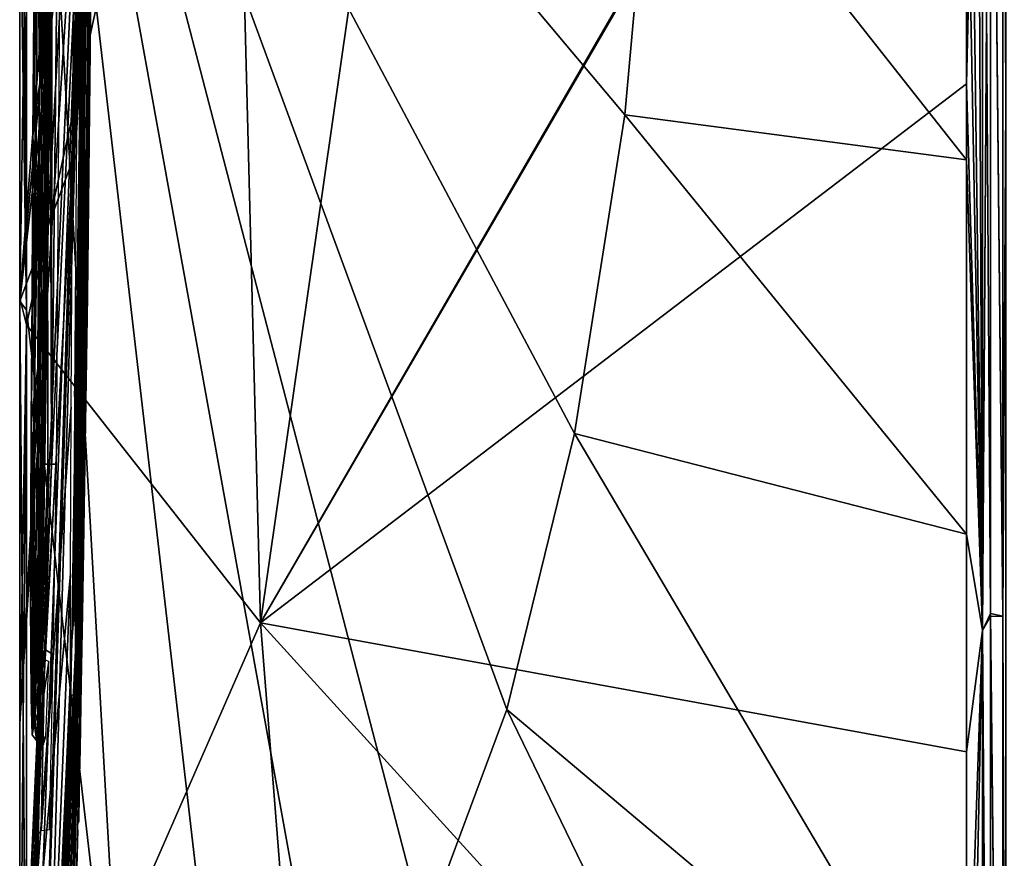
# Model space of a CAD drawing. Header units: millimetres. Extents: x -229 to 223, y -69 to 475.
# Tile 37 of 92: x -229 to -212, y 335 to 349. Entities that reach past the tile are written whole.
import ezdxf

# ---------------------------------------------------------------- set-up
doc = ezdxf.new("R2010")
doc.units = ezdxf.units.MM
doc.header["$LTSCALE"] = 65.185185
for name, color, linetype in [('249', 7, 'CONTINUOUS'), ('250', 7, 'CONTINUOUS'), ('253', 7, 'CONTINUOUS'), ('305', 7, 'CONTINUOUS'), ('307', 7, 'CONTINUOUS'), ('308', 7, 'CONTINUOUS'), ('334', 7, 'CONTINUOUS'), ('335', 7, 'CONTINUOUS'), ('336', 7, 'CONTINUOUS'), ('340', 7, 'CONTINUOUS'), ('342', 7, 'CONTINUOUS'), ('343', 7, 'CONTINUOUS'), ('345', 7, 'CONTINUOUS')]:
    doc.layers.add(name, color=color, linetype=linetype)

msp = doc.modelspace()

# ---------------------------------------------------------------- linework, layer by layer
at = {"layer": '249', "color": 7, "linetype": 'Continuous'}
for points in [[(-228.078, 331.697, 10.176), (-227.803, 360, 15.73), (-227.873, 342.375, 10.176), (-228.078, 331.697, 10.176)], [(-227.803, 360, 15.73), (-228.078, 331.697, 10.176), (-227.971, 338.382, 13.475), (-227.803, 360, 15.73)], [(-227.974, 339.471, 15.32), (-227.803, 360, 15.73), (-227.978, 338.802, 14.682), (-227.974, 339.471, 15.32)], [(-227.978, 338.802, 14.682), (-227.803, 360, 15.73), (-227.971, 338.382, 13.475), (-227.978, 338.802, 14.682)], [(-227.96, 340.5, 15.577), (-227.803, 360, 15.73), (-227.974, 339.471, 15.32), (-227.96, 340.5, 15.577)], [(-227.94, 341.892, 15.694), (-227.803, 360, 15.73), (-227.96, 340.5, 15.577), (-227.94, 341.892, 15.694)], [(-227.786, 349.172, 9.361), (-227.803, 360, 15.73), (-227.956, 335.236, 0.781), (-227.786, 349.172, 9.361)], [(-227.956, 335.236, 0.781), (-227.803, 360, 15.73), (-227.952, 335.439, -0.294), (-227.956, 335.236, 0.781)], [(-227.952, 335.439, -0.294), (-227.803, 360, 15.73), (-227.945, 335.795, -0.786), (-227.952, 335.439, -0.294)], [(-227.945, 335.795, -0.786), (-227.803, 360, 15.73), (-227.931, 336.496, -1.093), (-227.945, 335.795, -0.786)], [(-227.915, 343.622, 15.73), (-227.803, 360, 15.73), (-227.94, 341.892, 15.694), (-227.915, 343.622, 15.73)], [(-227.931, 336.496, -1.093), (-227.803, 360, 15.73), (-227.91, 337.631, -1.231), (-227.931, 336.496, -1.093)], [(-227.831, 351.837, 15.73), (-227.803, 360, 15.73), (-227.915, 343.622, 15.73), (-227.831, 351.837, 15.73)], [(-227.91, 337.631, -1.231), (-227.803, 360, 15.73), (-227.887, 338.87, -1.266), (-227.91, 337.631, -1.231)], [(-227.887, 338.87, -1.266), (-227.803, 360, 15.73), (-227.802, 344.409, -1.267), (-227.887, 338.87, -1.266)], [(-227.873, 342.375, 10.176), (-227.803, 360, 15.73), (-227.792, 349.172, 10.176), (-227.873, 342.375, 10.176)], [(-227.792, 349.172, 10.176), (-227.803, 360, 15.73), (-227.789, 349.172, 9.769), (-227.792, 349.172, 10.176)], [(-227.789, 349.172, 9.769), (-227.803, 360, 15.73), (-227.786, 349.172, 9.361), (-227.789, 349.172, 9.769)], [(-227.802, 344.409, -1.267), (-227.803, 360, 15.73), (-227.744, 349.777, -1.266), (-227.802, 344.409, -1.267)], [(-228.986, 344.366, 53.22), (-228.986, 352.063, 54.897), (-227.998, 356.835, 26.517), (-228.986, 344.366, 53.22)], [(-227.98, 354.767, 25.361), (-228.986, 344.366, 53.22), (-227.998, 356.835, 26.517), (-227.98, 354.767, 25.361)], [(-228.986, 336.946, 50.451), (-228.986, 344.366, 53.22), (-227.98, 354.767, 25.361), (-228.986, 336.946, 50.451)], [(-227.945, 352.988, 23.154), (-228.986, 336.946, 50.451), (-227.98, 354.767, 25.361), (-227.945, 352.988, 23.154)], [(-227.805, 354.286, -14.776), (-227.819, 354.614, -15.974), (-227.996, 347.25, -23.385), (-227.805, 354.286, -14.776)], [(-227.996, 347.25, -23.385), (-227.819, 354.614, -15.974), (-227.954, 353.829, -23.891), (-227.996, 347.25, -23.385)], [(-227.8, 353.703, -14.132), (-227.805, 354.286, -14.776), (-227.996, 347.25, -23.385), (-227.8, 353.703, -14.132)], [(-227.802, 352.847, -13.874), (-227.8, 353.703, -14.132), (-227.996, 347.25, -23.385), (-227.802, 352.847, -13.874)], [(-228.986, 330.004, 46.657), (-228.986, 336.946, 50.451), (-227.945, 352.988, 23.154), (-228.986, 330.004, 46.657)], [(-227.899, 352.39, 20.429), (-228.986, 330.004, 46.657), (-227.945, 352.988, 23.154), (-227.899, 352.39, 20.429)], [(-227.808, 351.63, -13.746), (-227.802, 352.847, -13.874), (-227.996, 347.25, -23.385), (-227.808, 351.63, -13.746)], [(-228.986, 352.066, -54.897), (-228.986, 344.315, -53.203), (-228.025, 352.758, -26.922), (-228.986, 352.066, -54.897)], [(-228.025, 352.758, -26.922), (-228.986, 344.315, -53.203), (-228.061, 346.762, -26.249), (-228.025, 352.758, -26.922)], [(-228.986, 313.276, 29.891), (-228.986, 318.028, 36.261), (-227.865, 352.395, 18.357), (-228.986, 313.276, 29.891)], [(-227.865, 352.395, 18.357), (-228.986, 318.028, 36.261), (-227.882, 352.383, 19.439), (-227.865, 352.395, 18.357)], [(-228.077, 338.382, 20.855), (-228.986, 313.276, 29.891), (-227.865, 352.395, 18.357), (-228.077, 338.382, 20.855)], [(-228.986, 323.662, 41.906), (-228.986, 330.004, 46.657), (-227.899, 352.39, 20.429), (-228.986, 323.662, 41.906)], [(-228.986, 318.028, 36.261), (-228.986, 323.662, 41.906), (-227.899, 352.39, 20.429), (-228.986, 318.028, 36.261)], [(-227.882, 352.383, 19.439), (-228.986, 318.028, 36.261), (-227.899, 352.39, 20.429), (-227.882, 352.383, 19.439)], [(-227.904, 347.727, 18.351), (-228.077, 338.382, 20.855), (-227.865, 352.395, 18.357), (-227.904, 347.727, 18.351)], [(-227.82, 349.988, -13.704), (-227.808, 351.63, -13.746), (-227.996, 347.25, -23.385), (-227.82, 349.988, -13.704)], [(-227.789, 350.645, -11.194), (-227.84, 345.55, -11.195), (-227.744, 350.835, -4.545), (-227.789, 350.645, -11.194)], [(-227.744, 350.835, -4.545), (-227.84, 345.55, -11.195), (-227.788, 346.176, -4.546), (-227.744, 350.835, -4.545)], [(-227.862, 345.854, -13.704), (-227.82, 349.988, -13.704), (-228.028, 342.653, -22.011), (-227.862, 345.854, -13.704)], [(-228.028, 342.653, -22.011), (-227.82, 349.988, -13.704), (-227.996, 347.25, -23.385), (-228.028, 342.653, -22.011)], [(-227.841, 343.962, 9.026), (-227.786, 349.172, 9.361), (-227.96, 335.475, 4.691), (-227.841, 343.962, 9.026)], [(-227.96, 335.475, 4.691), (-227.786, 349.172, 9.361), (-227.958, 335.218, 1.964), (-227.96, 335.475, 4.691)], [(-227.958, 335.218, 1.964), (-227.786, 349.172, 9.361), (-227.956, 335.236, 0.781), (-227.958, 335.218, 1.964)], [(-228.048, 338.754, 19.53), (-228.077, 338.382, 20.855), (-227.904, 347.727, 18.351), (-228.048, 338.754, 19.53)], [(-227.961, 343.06, 18.357), (-228.048, 338.754, 19.53), (-227.904, 347.727, 18.351), (-227.961, 343.06, 18.357)], [(-228.986, 344.315, -53.203), (-228.986, 330.011, -46.662), (-228.061, 346.762, -26.249), (-228.986, 344.315, -53.203)], [(-228.061, 346.762, -26.249), (-228.986, 330.011, -46.662), (-228.087, 342.463, -24.868), (-228.061, 346.762, -26.249)], [(-227.926, 339.758, -11.455), (-227.947, 338.953, -12.207), (-227.788, 346.176, -4.546), (-227.926, 339.758, -11.455)], [(-227.788, 346.176, -4.546), (-227.947, 338.953, -12.207), (-227.852, 341.468, -4.544), (-227.788, 346.176, -4.546)], [(-227.912, 340.455, -11.194), (-227.926, 339.758, -11.455), (-227.788, 346.176, -4.546), (-227.912, 340.455, -11.194)], [(-227.84, 345.55, -11.195), (-227.912, 340.455, -11.194), (-227.788, 346.176, -4.546), (-227.84, 345.55, -11.195)], [(-228.034, 338.997, -18.951), (-227.862, 345.854, -13.704), (-228.039, 340.256, -20.524), (-228.034, 338.997, -18.951)], [(-228.039, 340.256, -20.524), (-227.862, 345.854, -13.704), (-228.028, 342.653, -22.011), (-228.039, 340.256, -20.524)], [(-227.918, 341.719, -13.704), (-227.862, 345.854, -13.704), (-228.034, 338.997, -18.951), (-227.918, 341.719, -13.704)], [(-227.955, 336.19, 6.601), (-227.841, 343.962, 9.026), (-227.96, 335.475, 4.691), (-227.955, 336.19, 6.601)], [(-227.887, 340.675, 8.668), (-227.841, 343.962, 9.026), (-227.955, 336.19, 6.601), (-227.887, 340.675, 8.668)], [(-228.026, 339.371, 18.808), (-228.048, 338.754, 19.53), (-227.961, 343.06, 18.357), (-228.026, 339.371, 18.808)], [(-227.985, 341.455, 18.4), (-228.026, 339.371, 18.808), (-227.961, 343.06, 18.357), (-227.985, 341.455, 18.4)], [(-228.087, 342.463, -24.868), (-228.986, 330.011, -46.662), (-228.099, 339.554, -23.16), (-228.087, 342.463, -24.868)], [(-228.017, 338.635, -17.373), (-227.918, 341.719, -13.704), (-228.034, 338.997, -18.951), (-228.017, 338.635, -17.373)], [(-227.93, 341.012, -13.752), (-227.918, 341.719, -13.704), (-228.017, 338.635, -17.373), (-227.93, 341.012, -13.752)], [(-228.986, 318.088, -36.333), (-228.986, 313.336, -29.986), (-227.852, 341.468, -4.544), (-228.986, 318.088, -36.333)], [(-227.852, 341.468, -4.544), (-228.986, 313.336, -29.986), (-227.92, 337.544, -4.66), (-227.852, 341.468, -4.544)], [(-227.947, 338.953, -12.207), (-228.986, 318.088, -36.333), (-227.852, 341.468, -4.544), (-227.947, 338.953, -12.207)], [(-228.007, 340.241, 18.534), (-228.026, 339.371, 18.808), (-227.985, 341.455, 18.4), (-228.007, 340.241, 18.534)], [(-228.008, 338.682, -16.849), (-227.93, 341.012, -13.752), (-228.017, 338.635, -17.373), (-228.008, 338.682, -16.849)], [(-227.942, 340.404, -13.931), (-227.93, 341.012, -13.752), (-228.008, 338.682, -16.849), (-227.942, 340.404, -13.931)], [(-227.942, 337.196, 7.75), (-227.887, 340.675, 8.668), (-227.955, 336.19, 6.601), (-227.942, 337.196, 7.75)], [(-227.921, 338.535, 8.274), (-227.887, 340.675, 8.668), (-227.942, 337.196, 7.75), (-227.921, 338.535, 8.274)], [(-227.998, 338.813, -16.276), (-227.942, 340.404, -13.931), (-228.008, 338.682, -16.849), (-227.998, 338.813, -16.276)], [(-227.986, 339.036, -15.667), (-227.942, 340.404, -13.931), (-227.998, 338.813, -16.276), (-227.986, 339.036, -15.667)], [(-227.955, 339.892, -14.374), (-227.942, 340.404, -13.931), (-227.986, 339.036, -15.667), (-227.955, 339.892, -14.374)], [(-227.973, 339.367, -15.077), (-227.955, 339.892, -14.374), (-227.986, 339.036, -15.667), (-227.973, 339.367, -15.077)], [(-228.986, 330.011, -46.662), (-228.986, 318.088, -36.333), (-228.099, 339.554, -23.16), (-228.986, 330.011, -46.662)], [(-228.099, 339.554, -23.16), (-228.986, 318.088, -36.333), (-228.098, 337.745, -21.367), (-228.099, 339.554, -23.16)], [(-227.977, 338.026, -13.426), (-228.986, 318.088, -36.333), (-227.947, 338.953, -12.207), (-227.977, 338.026, -13.426)], [(-228.085, 337.916, 20.855), (-228.986, 313.276, 29.891), (-228.077, 338.382, 20.855), (-228.085, 337.916, 20.855)], [(-228.986, 305.083, 7.802), (-228.986, 306.746, 15.516), (-227.971, 338.382, 13.475), (-228.986, 305.083, 7.802)], [(-227.971, 338.382, 13.475), (-228.986, 306.746, 15.516), (-227.98, 337.915, 13.475), (-227.971, 338.382, 13.475)], [(-228.078, 331.697, 10.176), (-228.986, 305.083, 7.802), (-227.971, 338.382, 13.475), (-228.078, 331.697, 10.176)], [(-228.027, 336.856, -15.697), (-228.986, 318.088, -36.333), (-227.977, 338.026, -13.426), (-228.027, 336.856, -15.697)], [(-228.094, 337.446, 20.855), (-228.986, 313.276, 29.891), (-228.085, 337.916, 20.855), (-228.094, 337.446, 20.855)], [(-227.98, 337.915, 13.475), (-228.986, 306.746, 15.516), (-227.988, 337.446, 13.475), (-227.98, 337.915, 13.475)], [(-228.098, 337.745, -21.367), (-228.986, 318.088, -36.333), (-228.085, 336.805, -19.578), (-228.098, 337.745, -21.367)], [(-228.986, 313.336, -29.986), (-228.986, 309.543, -23.037), (-227.92, 337.544, -4.66), (-228.986, 313.336, -29.986)], [(-227.92, 337.544, -4.66), (-228.986, 309.543, -23.037), (-228.02, 333.326, -7.367), (-227.92, 337.544, -4.66)], [(-227.97, 335.087, -5.076), (-227.92, 337.544, -4.66), (-228.02, 333.326, -7.367), (-227.97, 335.087, -5.076)], [(-228.986, 309.492, 22.929), (-228.986, 313.276, 29.891), (-228.094, 337.446, 20.855), (-228.986, 309.492, 22.929)], [(-228.986, 306.746, 15.516), (-228.986, 309.492, 22.929), (-228.036, 337.446, 17.165), (-228.986, 306.746, 15.516)], [(-228.036, 337.446, 17.165), (-228.986, 309.492, 22.929), (-228.094, 337.446, 20.855), (-228.036, 337.446, 17.165)], [(-227.988, 337.446, 13.475), (-228.986, 306.746, 15.516), (-228.036, 337.446, 17.165), (-227.988, 337.446, 13.475)], [(-228.062, 336.509, -17.714), (-228.986, 318.088, -36.333), (-228.027, 336.856, -15.697), (-228.062, 336.509, -17.714)], [(-228.085, 336.805, -19.578), (-228.986, 318.088, -36.333), (-228.062, 336.509, -17.714), (-228.085, 336.805, -19.578)], [(-227.995, 334.097, -5.825), (-227.97, 335.087, -5.076), (-228.02, 333.326, -7.367), (-227.995, 334.097, -5.825)]]:
    msp.add_3dface(points, dxfattribs=at)
at = {"layer": '250', "color": 7, "linetype": 'Continuous'}
for points in [[(-228.986, 360, -55.467), (-228.968, 360, -55.962), (-228.867, 344.156, -54.184), (-228.986, 360, -55.467)], [(-228.986, 352.066, -54.897), (-228.986, 360, -55.467), (-228.867, 344.156, -54.184), (-228.986, 352.066, -54.897)], [(-228.968, 360, -55.962), (-228.867, 360, -56.453), (-228.867, 344.156, -54.184), (-228.968, 360, -55.962)], [(-228.986, 344.315, -53.203), (-228.986, 352.066, -54.897), (-228.867, 344.156, -54.184), (-228.986, 344.315, -53.203)], [(-228.986, 352.063, 54.897), (-228.986, 344.366, 53.22), (-228.867, 351.781, 55.852), (-228.986, 352.063, 54.897)], [(-228.867, 351.781, 55.852), (-228.986, 344.366, 53.22), (-228.867, 343.902, 54.109), (-228.867, 351.781, 55.852)], [(-228.986, 344.366, 53.22), (-228.986, 336.946, 50.451), (-228.867, 343.902, 54.109), (-228.986, 344.366, 53.22)], [(-228.986, 330.011, -46.662), (-228.986, 344.315, -53.203), (-228.867, 329.551, -47.537), (-228.986, 330.011, -46.662)], [(-228.867, 329.551, -47.537), (-228.986, 344.315, -53.203), (-228.867, 329.879, -47.746), (-228.867, 329.551, -47.537)], [(-228.867, 329.879, -47.746), (-228.986, 344.315, -53.203), (-228.867, 344.156, -54.184), (-228.867, 329.879, -47.746)], [(-228.986, 336.946, 50.451), (-228.986, 330.004, 46.657), (-228.867, 343.902, 54.109), (-228.986, 336.946, 50.451)], [(-228.867, 343.902, 54.109), (-228.986, 330.004, 46.657), (-228.867, 329.366, 47.42), (-228.867, 343.902, 54.109)]]:
    msp.add_3dface(points, dxfattribs=at)
at = {"layer": '253', "color": 7, "linetype": 'Continuous'}
for points in [[(-228.867, 344.156, -54.184), (-228.867, 360, -56.453), (-227.092, 328.818, -53.785), (-228.867, 344.156, -54.184)], [(-227.092, 328.818, -53.785), (-228.867, 360, -56.453), (-225.291, 329.05, -59.904), (-227.092, 328.818, -53.785)], [(-225.291, 329.05, -59.904), (-228.867, 360, -56.453), (-223.542, 330.573, -65.85), (-225.291, 329.05, -59.904)], [(-223.542, 330.573, -65.85), (-228.867, 360, -56.453), (-221.916, 333.324, -71.375), (-223.542, 330.573, -65.85)], [(-221.916, 333.324, -71.375), (-228.867, 360, -56.453), (-220.482, 337.187, -76.248), (-221.916, 333.324, -71.375)], [(-220.482, 337.187, -76.248), (-228.867, 360, -56.453), (-219.3, 342.002, -80.267), (-220.482, 337.187, -76.248)], [(-219.3, 342.002, -80.267), (-228.867, 360, -56.453), (-218.418, 347.567, -83.264), (-219.3, 342.002, -80.267)], [(-218.418, 347.567, -83.264), (-228.867, 360, -56.453), (-217.874, 353.651, -85.114), (-218.418, 347.567, -83.264)], [(-225.33, 360, 67.32), (-228.867, 351.781, 55.852), (-228.867, 343.902, 54.109), (-225.33, 360, 67.32)], [(-225.33, 360, 67.32), (-228.867, 343.902, 54.109), (-224.781, 338.698, 65.455), (-225.33, 360, 67.32)], [(-221.721, 360, 76.668), (-225.33, 360, 67.32), (-224.781, 338.698, 65.455), (-221.721, 360, 76.668)], [(-212.453, 360, 96.002), (-221.721, 360, 76.668), (-224.781, 338.698, 65.455), (-212.453, 360, 96.002)], [(-212.453, 360, 96.002), (-224.781, 338.698, 65.455), (-212.453, 359.927, 96.002), (-212.453, 360, 96.002)], [(-212.453, 359.927, 96.002), (-224.781, 338.698, 65.455), (-212.453, 348.11, 95.263), (-212.453, 359.927, 96.002)], [(-218.418, 347.567, -83.264), (-217.874, 353.651, -85.114), (-212.452, 346.779, -95.088), (-218.418, 347.567, -83.264)], [(-212.452, 346.779, -95.088), (-217.874, 353.651, -85.114), (-212.453, 353.375, -95.773), (-212.452, 346.779, -95.088)], [(-212.453, 348.11, 95.263), (-224.781, 338.698, 65.455), (-212.453, 336.446, 93.068), (-212.453, 348.11, 95.263)], [(-219.3, 342.002, -80.267), (-218.418, 347.567, -83.264), (-212.453, 340.245, -93.947), (-219.3, 342.002, -80.267)], [(-212.453, 340.245, -93.947), (-218.418, 347.567, -83.264), (-212.452, 346.779, -95.088), (-212.453, 340.245, -93.947)], [(-228.867, 329.879, -47.746), (-228.867, 344.156, -54.184), (-227.092, 328.818, -53.785), (-228.867, 329.879, -47.746)], [(-228.867, 343.902, 54.109), (-228.867, 329.366, 47.42), (-224.781, 338.698, 65.455), (-228.867, 343.902, 54.109)], [(-220.482, 337.187, -76.248), (-219.3, 342.002, -80.267), (-212.453, 330.436, -91.336), (-220.482, 337.187, -76.248)], [(-212.453, 330.436, -91.336), (-219.3, 342.002, -80.267), (-212.453, 340.245, -93.947), (-212.453, 330.436, -91.336)], [(-224.781, 338.698, 65.455), (-228.867, 329.366, 47.42), (-223.154, 318.099, 59.925), (-224.781, 338.698, 65.455)], [(-224.781, 338.698, 65.455), (-223.154, 318.099, 59.925), (-212.453, 325.145, 89.451), (-224.781, 338.698, 65.455)], [(-212.453, 336.446, 93.068), (-224.781, 338.698, 65.455), (-212.453, 325.145, 89.451), (-212.453, 336.446, 93.068)], [(-221.916, 333.324, -71.375), (-220.482, 337.187, -76.248), (-212.452, 320.647, -87.567), (-221.916, 333.324, -71.375)], [(-212.452, 320.647, -87.567), (-220.482, 337.187, -76.248), (-212.453, 330.436, -91.336), (-212.452, 320.647, -87.567)]]:
    msp.add_3dface(points, dxfattribs=at)
at = {"layer": '305', "color": 7, "linetype": 'Continuous'}
for points in [[(-211.766, 347.792, -96.149), (-211.819, 360, -96.624), (-211.766, 372.208, -96.149), (-211.766, 347.792, -96.149)], [(-212.033, 338.864, -94.066), (-212.033, 360, -96.411), (-211.819, 338.818, -94.273), (-212.033, 338.864, -94.066)], [(-211.819, 338.818, -94.273), (-212.033, 360, -96.411), (-211.819, 360, -96.624), (-211.819, 338.818, -94.273)], [(-211.819, 338.818, -94.273), (-211.819, 360, -96.624), (-211.766, 347.792, -96.149), (-211.819, 338.818, -94.273)], [(-211.766, 324.15, -90.047), (-211.819, 338.818, -94.273), (-211.766, 347.792, -96.149), (-211.766, 324.15, -90.047)], [(-212.033, 318.757, -87.144), (-212.033, 338.864, -94.066), (-211.819, 318.666, -87.337), (-212.033, 318.757, -87.144)], [(-211.819, 318.666, -87.337), (-212.033, 338.864, -94.066), (-211.819, 338.818, -94.273), (-211.819, 318.666, -87.337)], [(-211.819, 318.666, -87.337), (-211.819, 338.818, -94.273), (-211.766, 324.15, -90.047), (-211.819, 318.666, -87.337)]]:
    msp.add_3dface(points, dxfattribs=at)
at = {"layer": '307', "color": 7, "linetype": 'Continuous'}
for points in [[(-212.453, 353.375, -95.773), (-212.453, 360, -96.002), (-212.172, 338.566, -93.91), (-212.453, 353.375, -95.773)], [(-212.453, 360, -96.002), (-212.273, 360, -96.238), (-212.172, 338.566, -93.91), (-212.453, 360, -96.002)], [(-212.453, 359.927, 96.002), (-212.453, 348.11, 95.263), (-212.172, 360, 96.325), (-212.453, 359.927, 96.002)], [(-212.172, 360, 96.325), (-212.453, 348.11, 95.263), (-212.172, 338.566, 93.91), (-212.172, 360, 96.325)], [(-212.273, 360, -96.238), (-212.172, 360, -96.325), (-212.172, 338.566, -93.91), (-212.273, 360, -96.238)], [(-212.033, 360, -96.411), (-212.033, 338.864, -94.066), (-212.172, 360, -96.325), (-212.033, 360, -96.411)], [(-212.172, 360, -96.325), (-212.033, 338.864, -94.066), (-212.172, 338.566, -93.91), (-212.172, 360, -96.325)], [(-212.033, 360, 96.411), (-212.172, 360, 96.325), (-212.172, 338.566, 93.91), (-212.033, 360, 96.411)], [(-212.033, 359.927, 96.411), (-212.033, 360, 96.411), (-212.172, 338.566, 93.91), (-212.033, 359.927, 96.411)], [(-212.033, 338.811, 94.054), (-212.033, 359.927, 96.411), (-212.172, 338.566, 93.91), (-212.033, 338.811, 94.054)], [(-212.452, 346.779, -95.088), (-212.453, 353.375, -95.773), (-212.172, 338.566, -93.91), (-212.452, 346.779, -95.088)], [(-212.453, 348.11, 95.263), (-212.453, 336.446, 93.068), (-212.172, 338.566, 93.91), (-212.453, 348.11, 95.263)], [(-212.453, 340.245, -93.947), (-212.452, 346.779, -95.088), (-212.172, 338.566, -93.91), (-212.453, 340.245, -93.947)], [(-212.453, 330.436, -91.336), (-212.453, 340.245, -93.947), (-212.172, 338.566, -93.91), (-212.453, 330.436, -91.336)], [(-212.033, 338.864, -94.066), (-212.033, 318.757, -87.144), (-212.172, 338.566, -93.91), (-212.033, 338.864, -94.066)], [(-212.033, 318.724, 87.128), (-212.033, 338.811, 94.054), (-212.172, 338.566, 93.91), (-212.033, 318.724, 87.128)], [(-212.453, 330.436, -91.336), (-212.172, 338.566, -93.91), (-212.172, 318.206, -86.785), (-212.453, 330.436, -91.336)], [(-212.453, 336.446, 93.068), (-212.453, 325.145, 89.451), (-212.172, 338.566, 93.91), (-212.453, 336.446, 93.068)], [(-212.453, 325.145, 89.451), (-212.172, 318.206, 86.785), (-212.172, 338.566, 93.91), (-212.453, 325.145, 89.451)], [(-212.172, 338.566, -93.91), (-212.033, 318.757, -87.144), (-212.172, 318.206, -86.785), (-212.172, 338.566, -93.91)], [(-212.172, 318.206, 86.785), (-212.033, 318.724, 87.128), (-212.172, 338.566, 93.91), (-212.172, 318.206, 86.785)]]:
    msp.add_3dface(points, dxfattribs=at)
at = {"layer": '308', "color": 7, "linetype": 'Continuous'}
for points in [[(-211.766, 372.208, 96.149), (-211.819, 360, 96.624), (-211.766, 347.792, 96.149), (-211.766, 372.208, 96.149)], [(-212.033, 359.927, 96.411), (-211.819, 338.818, 94.273), (-211.819, 360, 96.624), (-212.033, 359.927, 96.411)], [(-212.033, 359.927, 96.411), (-212.033, 338.811, 94.054), (-211.819, 338.818, 94.273), (-212.033, 359.927, 96.411)], [(-211.819, 360, 96.624), (-211.819, 338.818, 94.273), (-211.766, 347.792, 96.149), (-211.819, 360, 96.624)], [(-211.766, 347.792, 96.149), (-211.819, 338.818, 94.273), (-211.766, 324.15, 90.047), (-211.766, 347.792, 96.149)], [(-212.033, 338.811, 94.054), (-211.819, 318.666, 87.337), (-211.819, 338.818, 94.273), (-212.033, 338.811, 94.054)], [(-212.033, 338.811, 94.054), (-212.033, 318.724, 87.128), (-211.819, 318.666, 87.337), (-212.033, 338.811, 94.054)], [(-211.819, 338.818, 94.273), (-211.819, 318.666, 87.337), (-211.766, 324.15, 90.047), (-211.819, 338.818, 94.273)]]:
    msp.add_3dface(points, dxfattribs=at)
at = {"layer": '334', "color": 7, "linetype": 'Continuous'}
for points in [[(-228.697, 347.699, -23.662), (-228.676, 350.807, -24.005), (-228.754, 347.193, -26.129), (-228.697, 347.699, -23.662)], [(-228.754, 347.193, -26.129), (-228.676, 350.807, -24.005), (-228.74, 349.367, -26.471), (-228.754, 347.193, -26.129)], [(-228.518, 349.989, -13.502), (-228.558, 346.018, -13.502), (-228.491, 350.647, -11.392), (-228.518, 349.989, -13.502)], [(-228.491, 350.647, -11.392), (-228.558, 346.018, -13.502), (-228.538, 345.879, -11.393), (-228.491, 350.647, -11.392)], [(-228.733, 342.571, -22.189), (-228.697, 347.699, -23.662), (-228.784, 342.205, -24.522), (-228.733, 342.571, -22.189)], [(-228.784, 342.205, -24.522), (-228.697, 347.699, -23.662), (-228.771, 344.437, -25.414), (-228.784, 342.205, -24.522)], [(-228.771, 344.437, -25.414), (-228.697, 347.699, -23.662), (-228.754, 347.193, -26.129), (-228.771, 344.437, -25.414)], [(-228.558, 346.018, -13.502), (-228.616, 341.722, -13.502), (-228.538, 345.879, -11.393), (-228.558, 346.018, -13.502)], [(-228.538, 345.879, -11.393), (-228.641, 340.316, -13.751), (-228.675, 338.195, -13.536), (-228.538, 345.879, -11.393)], [(-228.647, 339.083, -12.363), (-228.538, 345.879, -11.393), (-228.675, 338.195, -13.536), (-228.647, 339.083, -12.363)], [(-228.614, 340.458, -11.392), (-228.538, 345.879, -11.393), (-228.647, 339.083, -12.363), (-228.614, 340.458, -11.392)], [(-228.629, 340.945, -13.558), (-228.641, 340.316, -13.751), (-228.538, 345.879, -11.393), (-228.629, 340.945, -13.558)], [(-228.616, 341.722, -13.502), (-228.629, 340.945, -13.558), (-228.538, 345.879, -11.393), (-228.616, 341.722, -13.502)], [(-228.744, 340.088, -20.637), (-228.733, 342.571, -22.189), (-228.795, 339.063, -22.49), (-228.744, 340.088, -20.637)], [(-228.795, 339.063, -22.49), (-228.733, 342.571, -22.189), (-228.792, 340.431, -23.527), (-228.795, 339.063, -22.49)], [(-228.792, 340.431, -23.527), (-228.733, 342.571, -22.189), (-228.784, 342.205, -24.522), (-228.792, 340.431, -23.527)], [(-228.627, 339.828, -11.651), (-228.614, 340.458, -11.392), (-228.647, 339.083, -12.363), (-228.627, 339.828, -11.651)], [(-228.641, 340.316, -13.751), (-228.656, 339.763, -14.219), (-228.731, 336.94, -16.113), (-228.641, 340.316, -13.751)], [(-228.675, 338.195, -13.536), (-228.641, 340.316, -13.751), (-228.731, 336.94, -16.113), (-228.675, 338.195, -13.536)], [(-228.788, 337.392, -20.429), (-228.744, 340.088, -20.637), (-228.795, 339.063, -22.49), (-228.788, 337.392, -20.429)], [(-228.739, 338.806, -19.004), (-228.744, 340.088, -20.637), (-228.788, 337.392, -20.429), (-228.739, 338.806, -19.004)], [(-228.656, 339.763, -14.219), (-228.674, 339.204, -14.964), (-228.731, 336.94, -16.113), (-228.656, 339.763, -14.219)], [(-228.674, 339.204, -14.964), (-228.688, 338.858, -15.582), (-228.731, 336.94, -16.113), (-228.674, 339.204, -14.964)], [(-228.767, 336.747, -18.341), (-228.739, 338.806, -19.004), (-228.788, 337.392, -20.429), (-228.767, 336.747, -18.341)], [(-228.72, 338.439, -17.37), (-228.739, 338.806, -19.004), (-228.767, 336.747, -18.341), (-228.72, 338.439, -17.37)], [(-228.688, 338.858, -15.582), (-228.701, 338.624, -16.219), (-228.731, 336.94, -16.113), (-228.688, 338.858, -15.582)], [(-228.701, 338.624, -16.219), (-228.712, 338.486, -16.823), (-228.731, 336.94, -16.113), (-228.701, 338.624, -16.219)], [(-228.712, 338.486, -16.823), (-228.72, 338.439, -17.37), (-228.767, 336.747, -18.341), (-228.712, 338.486, -16.823)], [(-228.731, 336.94, -16.113), (-228.712, 338.486, -16.823), (-228.767, 336.747, -18.341), (-228.731, 336.94, -16.113)]]:
    msp.add_3dface(points, dxfattribs=at)
at = {"layer": '335', "color": 7, "linetype": 'Continuous'}
for points in [[(-228.548, 348.236, -26.522), (-228.681, 349.791, -26.666), (-228.534, 350.427, -26.789), (-228.548, 348.236, -26.522)], [(-228.74, 349.367, -26.471), (-228.681, 349.791, -26.666), (-228.703, 346.203, -26.062), (-228.74, 349.367, -26.471)], [(-228.703, 346.203, -26.062), (-228.681, 349.791, -26.666), (-228.548, 348.236, -26.522), (-228.703, 346.203, -26.062)], [(-228.754, 347.193, -26.129), (-228.74, 349.367, -26.471), (-228.703, 346.203, -26.062), (-228.754, 347.193, -26.129)], [(-228.561, 346.1, -26.099), (-228.703, 346.203, -26.062), (-228.548, 348.236, -26.522), (-228.561, 346.1, -26.099)], [(-228.771, 344.437, -25.414), (-228.754, 347.193, -26.129), (-228.703, 346.203, -26.062), (-228.771, 344.437, -25.414)], [(-228.771, 344.437, -25.414), (-228.703, 346.203, -26.062), (-228.724, 342.745, -24.927), (-228.771, 344.437, -25.414)], [(-228.724, 342.745, -24.927), (-228.703, 346.203, -26.062), (-228.575, 343.861, -25.433), (-228.724, 342.745, -24.927)], [(-228.575, 343.861, -25.433), (-228.703, 346.203, -26.062), (-228.561, 346.1, -26.099), (-228.575, 343.861, -25.433)], [(-228.784, 342.205, -24.522), (-228.771, 344.437, -25.414), (-228.724, 342.745, -24.927), (-228.784, 342.205, -24.522)], [(-228.587, 341.665, -24.482), (-228.724, 342.745, -24.927), (-228.575, 343.861, -25.433), (-228.587, 341.665, -24.482)], [(-228.784, 342.205, -24.522), (-228.724, 342.745, -24.927), (-228.737, 339.59, -23.11), (-228.784, 342.205, -24.522)], [(-228.737, 339.59, -23.11), (-228.724, 342.745, -24.927), (-228.593, 340.063, -23.527), (-228.737, 339.59, -23.11)], [(-228.593, 340.063, -23.527), (-228.724, 342.745, -24.927), (-228.587, 341.665, -24.482), (-228.593, 340.063, -23.527)], [(-228.792, 340.431, -23.527), (-228.784, 342.205, -24.522), (-228.737, 339.59, -23.11), (-228.792, 340.431, -23.527)], [(-228.795, 339.063, -22.49), (-228.792, 340.431, -23.527), (-228.737, 339.59, -23.11), (-228.795, 339.063, -22.49)], [(-228.593, 337.69, -21.292), (-228.737, 339.59, -23.11), (-228.593, 340.063, -23.527), (-228.593, 337.69, -21.292)], [(-228.795, 339.063, -22.49), (-228.737, 339.59, -23.11), (-228.731, 337.2, -20.372), (-228.795, 339.063, -22.49)], [(-228.731, 337.2, -20.372), (-228.737, 339.59, -23.11), (-228.593, 337.69, -21.292), (-228.731, 337.2, -20.372)], [(-228.788, 337.392, -20.429), (-228.795, 339.063, -22.49), (-228.731, 337.2, -20.372), (-228.788, 337.392, -20.429)], [(-228.675, 338.195, -13.536), (-228.731, 336.94, -16.113), (-228.617, 338.076, -13.456), (-228.675, 338.195, -13.536)], [(-228.731, 336.94, -16.113), (-228.686, 336.642, -16.796), (-228.617, 338.076, -13.456), (-228.731, 336.94, -16.113)], [(-228.617, 338.076, -13.456), (-228.686, 336.642, -16.796), (-228.475, 338.026, -13.426), (-228.617, 338.076, -13.456)], [(-228.475, 338.026, -13.426), (-228.686, 336.642, -16.796), (-228.532, 336.715, -16.165), (-228.475, 338.026, -13.426)], [(-228.57, 336.579, -18.634), (-228.731, 337.2, -20.372), (-228.593, 337.69, -21.292), (-228.57, 336.579, -18.634)], [(-228.767, 336.747, -18.341), (-228.788, 337.392, -20.429), (-228.731, 337.2, -20.372), (-228.767, 336.747, -18.341)], [(-228.767, 336.747, -18.341), (-228.731, 337.2, -20.372), (-228.686, 336.642, -16.796), (-228.767, 336.747, -18.341)], [(-228.686, 336.642, -16.796), (-228.731, 337.2, -20.372), (-228.57, 336.579, -18.634), (-228.686, 336.642, -16.796)], [(-228.731, 336.94, -16.113), (-228.767, 336.747, -18.341), (-228.686, 336.642, -16.796), (-228.731, 336.94, -16.113)], [(-228.532, 336.715, -16.165), (-228.686, 336.642, -16.796), (-228.57, 336.579, -18.634), (-228.532, 336.715, -16.165)]]:
    msp.add_3dface(points, dxfattribs=at)
at = {"layer": '336', "color": 7, "linetype": 'Continuous'}
for points in [[(-228.676, 350.807, -24.005), (-228.634, 348.119, -23.582), (-228.599, 353.829, -23.948), (-228.676, 350.807, -24.005)], [(-228.599, 353.829, -23.948), (-228.634, 348.119, -23.582), (-228.458, 353.829, -23.891), (-228.599, 353.829, -23.948)], [(-228.458, 353.829, -23.891), (-228.634, 348.119, -23.582), (-228.474, 351.089, -23.817), (-228.458, 353.829, -23.891)], [(-228.474, 351.089, -23.817), (-228.634, 348.119, -23.582), (-228.495, 348.056, -23.515), (-228.474, 351.089, -23.817)], [(-228.676, 350.807, -24.005), (-228.697, 347.699, -23.662), (-228.634, 348.119, -23.582), (-228.676, 350.807, -24.005)], [(-228.697, 347.699, -23.662), (-228.733, 342.571, -22.189), (-228.634, 348.119, -23.582), (-228.697, 347.699, -23.662)], [(-228.733, 342.571, -22.189), (-228.673, 342.629, -22.063), (-228.634, 348.119, -23.582), (-228.733, 342.571, -22.189)], [(-228.634, 348.119, -23.582), (-228.673, 342.629, -22.063), (-228.495, 348.056, -23.515), (-228.634, 348.119, -23.582)], [(-228.673, 342.629, -22.063), (-228.533, 342.653, -22.011), (-228.495, 348.056, -23.515), (-228.673, 342.629, -22.063)]]:
    msp.add_3dface(points, dxfattribs=at)
at = {"layer": '340', "color": 7, "linetype": 'Continuous'}
for points in [[(-228.417, 353.691, -1.235), (-228.409, 355.62, -1.096), (-228.615, 337.736, -4.442), (-228.417, 353.691, -1.235)], [(-228.615, 337.736, -4.442), (-228.409, 355.62, -1.096), (-228.609, 338.096, -4.422), (-228.615, 337.736, -4.442)], [(-228.609, 338.096, -4.422), (-228.409, 355.62, -1.096), (-228.551, 341.472, -4.344), (-228.609, 338.096, -4.422)], [(-228.551, 341.472, -4.344), (-228.409, 355.62, -1.096), (-228.456, 349.282, -4.344), (-228.551, 341.472, -4.344)], [(-228.431, 351.453, -1.455), (-228.417, 353.691, -1.235), (-228.671, 335.014, -4.891), (-228.431, 351.453, -1.455)], [(-228.671, 335.014, -4.891), (-228.417, 353.691, -1.235), (-228.615, 337.736, -4.442), (-228.671, 335.014, -4.891)], [(-228.451, 349.011, -1.314), (-228.431, 351.453, -1.455), (-228.735, 331.901, -3.588), (-228.451, 349.011, -1.314)], [(-228.735, 331.901, -3.588), (-228.431, 351.453, -1.455), (-228.671, 335.014, -4.891), (-228.735, 331.901, -3.588)], [(-228.611, 337.581, -1.427), (-228.451, 349.011, -1.314), (-228.735, 331.901, -3.588), (-228.611, 337.581, -1.427)], [(-228.482, 346.068, -1.448), (-228.451, 349.011, -1.314), (-228.611, 337.581, -1.427), (-228.482, 346.068, -1.448)], [(-228.492, 348.974, 9.974), (-228.53, 345.058, 9.307), (-228.586, 341.383, 9.973), (-228.492, 348.974, 9.974)], [(-228.492, 348.974, 9.974), (-228.491, 348.974, 9.762), (-228.53, 345.058, 9.307), (-228.492, 348.974, 9.974)], [(-228.489, 348.974, 9.55), (-228.53, 345.058, 9.307), (-228.491, 348.974, 9.762), (-228.489, 348.974, 9.55)], [(-228.587, 338.873, -1.466), (-228.482, 346.068, -1.448), (-228.611, 337.581, -1.427), (-228.587, 338.873, -1.466)], [(-228.526, 342.698, -1.429), (-228.482, 346.068, -1.448), (-228.587, 338.873, -1.466), (-228.526, 342.698, -1.429)], [(-228.53, 345.058, 9.307), (-228.559, 342.738, 9.112), (-228.586, 341.383, 9.973), (-228.53, 345.058, 9.307)], [(-228.559, 342.738, 9.112), (-228.593, 340.414, 8.83), (-228.586, 341.383, 9.973), (-228.559, 342.738, 9.112)], [(-228.586, 341.383, 9.973), (-228.625, 338.358, 8.428), (-228.772, 331.902, 9.974), (-228.586, 341.383, 9.973)], [(-228.593, 340.414, 8.83), (-228.625, 338.358, 8.428), (-228.586, 341.383, 9.973), (-228.593, 340.414, 8.83)], [(-228.625, 338.358, 8.428), (-228.646, 337.079, 7.908), (-228.772, 331.902, 9.974), (-228.625, 338.358, 8.428)], [(-228.632, 336.46, -1.289), (-228.611, 337.581, -1.427), (-228.735, 331.901, -3.588), (-228.632, 336.46, -1.289)], [(-228.646, 337.079, 7.908), (-228.659, 336.031, 6.717), (-228.772, 331.902, 9.974), (-228.646, 337.079, 7.908)], [(-228.73, 331.901), (-228.632, 336.46, -1.289), (-228.735, 331.901, -3.588), (-228.73, 331.901)], [(-228.648, 335.673, -0.942), (-228.632, 336.46, -1.289), (-228.73, 331.901), (-228.648, 335.673, -0.942)], [(-228.659, 336.031, 6.717), (-228.665, 335.29, 4.758), (-228.772, 331.902, 9.974), (-228.659, 336.031, 6.717)], [(-228.656, 335.254, -0.36), (-228.648, 335.673, -0.942), (-228.73, 331.901), (-228.656, 335.254, -0.36)], [(-228.772, 331.902, 9.974), (-228.665, 335.29, 4.758), (-228.741, 331.901, 4.996), (-228.772, 331.902, 9.974)], [(-228.665, 335.29, 4.758), (-228.662, 335.022, 1.964), (-228.741, 331.901, 4.996), (-228.665, 335.29, 4.758)], [(-228.661, 335.036, 0.897), (-228.658, 335.144), (-228.741, 331.901, 4.996), (-228.661, 335.036, 0.897)], [(-228.741, 331.901, 4.996), (-228.658, 335.144), (-228.73, 331.901), (-228.741, 331.901, 4.996)], [(-228.657, 335.195, -0.185), (-228.656, 335.254, -0.36), (-228.73, 331.901), (-228.657, 335.195, -0.185)], [(-228.658, 335.144), (-228.657, 335.195, -0.185), (-228.73, 331.901), (-228.658, 335.144)], [(-228.662, 335.022, 1.964), (-228.661, 335.036, 0.897), (-228.741, 331.901, 4.996), (-228.662, 335.022, 1.964)], [(-228.696, 333.987, -5.65), (-228.735, 331.901, -3.588), (-228.671, 335.014, -4.891), (-228.696, 333.987, -5.65)]]:
    msp.add_3dface(points, dxfattribs=at)
at = {"layer": '342', "color": 7, "linetype": 'Continuous'}
for points in [[(-228.551, 341.472, -4.344), (-228.456, 349.282, -4.344), (-228.546, 381.551, -4.483), (-228.551, 341.472, -4.344)], [(-228.551, 341.472, -4.344), (-228.546, 381.551, -4.483), (-228.495, 341.471, -4.483), (-228.551, 341.472, -4.344)], [(-228.546, 381.551, -4.483), (-228.544, 381.551, -4.485), (-228.495, 341.471, -4.483), (-228.546, 381.551, -4.483)], [(-228.544, 381.551, -4.485), (-228.402, 381.554, -4.544), (-228.431, 341.47, -4.528), (-228.544, 381.551, -4.485)], [(-228.495, 341.471, -4.483), (-228.544, 381.551, -4.485), (-228.431, 341.47, -4.528), (-228.495, 341.471, -4.483)], [(-228.431, 341.47, -4.528), (-228.402, 381.554, -4.544), (-228.209, 361.511, -4.544), (-228.431, 341.47, -4.528)], [(-228.351, 341.468, -4.544), (-228.431, 341.47, -4.528), (-228.209, 361.511, -4.544), (-228.351, 341.468, -4.544)]]:
    msp.add_3dface(points, dxfattribs=at)
at = {"layer": '343', "color": 7, "linetype": 'Continuous'}
for points in [[(-228.609, 338.096, -4.422), (-228.551, 341.472, -4.344), (-228.495, 341.471, -4.483), (-228.609, 338.096, -4.422)], [(-228.609, 338.096, -4.422), (-228.495, 341.471, -4.483), (-228.548, 338.236, -4.557), (-228.609, 338.096, -4.422)], [(-228.495, 341.471, -4.483), (-228.431, 341.47, -4.528), (-228.548, 338.236, -4.557), (-228.495, 341.471, -4.483)], [(-228.431, 341.47, -4.528), (-228.351, 341.468, -4.544), (-228.548, 338.236, -4.557), (-228.431, 341.47, -4.528)], [(-228.548, 338.236, -4.557), (-228.351, 341.468, -4.544), (-228.408, 338.154, -4.62), (-228.548, 338.236, -4.557)], [(-228.671, 335.014, -4.891), (-228.615, 337.736, -4.442), (-228.548, 338.236, -4.557), (-228.671, 335.014, -4.891)], [(-228.671, 335.014, -4.891), (-228.548, 338.236, -4.557), (-228.612, 335.068, -5.021), (-228.671, 335.014, -4.891)], [(-228.615, 337.736, -4.442), (-228.609, 338.096, -4.422), (-228.548, 338.236, -4.557), (-228.615, 337.736, -4.442)], [(-228.548, 338.236, -4.557), (-228.408, 338.154, -4.62), (-228.612, 335.068, -5.021), (-228.548, 338.236, -4.557)], [(-228.408, 338.154, -4.62), (-228.414, 337.801, -4.642), (-228.612, 335.068, -5.021), (-228.408, 338.154, -4.62)], [(-228.612, 335.068, -5.021), (-228.414, 337.801, -4.642), (-228.471, 335.087, -5.076), (-228.612, 335.068, -5.021)]]:
    msp.add_3dface(points, dxfattribs=at)
at = {"layer": '345', "color": 7, "linetype": 'Continuous'}
for points in [[(-228.599, 347.916, 18.154), (-228.561, 352.603, 18.154), (-228.553, 349.397, 15.931), (-228.599, 347.916, 18.154)], [(-228.618, 343.671, 15.928), (-228.599, 347.916, 18.154), (-228.553, 349.397, 15.931), (-228.618, 343.671, 15.928)], [(-228.658, 343.062, 18.154), (-228.599, 347.916, 18.154), (-228.618, 343.671, 15.928), (-228.658, 343.062, 18.154)], [(-228.705, 340.164, 18.342), (-228.683, 341.411, 18.199), (-228.618, 343.671, 15.928), (-228.705, 340.164, 18.342)], [(-228.649, 341.478, 15.869), (-228.705, 340.164, 18.342), (-228.618, 343.671, 15.928), (-228.649, 341.478, 15.869)], [(-228.683, 341.411, 18.199), (-228.658, 343.062, 18.154), (-228.618, 343.671, 15.928), (-228.683, 341.411, 18.199)], [(-228.747, 338.627, 19.346), (-228.725, 339.271, 18.634), (-228.649, 341.478, 15.869), (-228.747, 338.627, 19.346)], [(-228.672, 339.884, 15.665), (-228.747, 338.627, 19.346), (-228.649, 341.478, 15.869), (-228.672, 339.884, 15.665)], [(-228.725, 339.271, 18.634), (-228.705, 340.164, 18.342), (-228.649, 341.478, 15.869), (-228.725, 339.271, 18.634)], [(-228.787, 337.65, 20.651), (-228.747, 338.627, 19.346), (-228.672, 339.884, 15.665), (-228.787, 337.65, 20.651)], [(-228.731, 337.65, 17.114), (-228.787, 337.65, 20.651), (-228.672, 339.884, 15.665), (-228.731, 337.65, 17.114)], [(-228.682, 338.856, 15.087), (-228.731, 337.65, 17.114), (-228.672, 339.884, 15.665), (-228.682, 338.856, 15.087)], [(-228.676, 338.222, 13.672), (-228.731, 337.65, 17.114), (-228.682, 338.856, 15.087), (-228.676, 338.222, 13.672)], [(-228.782, 337.932, 20.651), (-228.747, 338.627, 19.346), (-228.787, 337.65, 20.651), (-228.782, 337.932, 20.651)], [(-228.777, 338.215, 20.651), (-228.747, 338.627, 19.346), (-228.782, 337.932, 20.651), (-228.777, 338.215, 20.651)], [(-228.682, 337.936, 13.672), (-228.731, 337.65, 17.114), (-228.676, 338.222, 13.672), (-228.682, 337.936, 13.672)], [(-228.687, 337.65, 13.672), (-228.731, 337.65, 17.114), (-228.682, 337.936, 13.672), (-228.687, 337.65, 13.672)]]:
    msp.add_3dface(points, dxfattribs=at)

doc.saveas('drawing.dxf')
